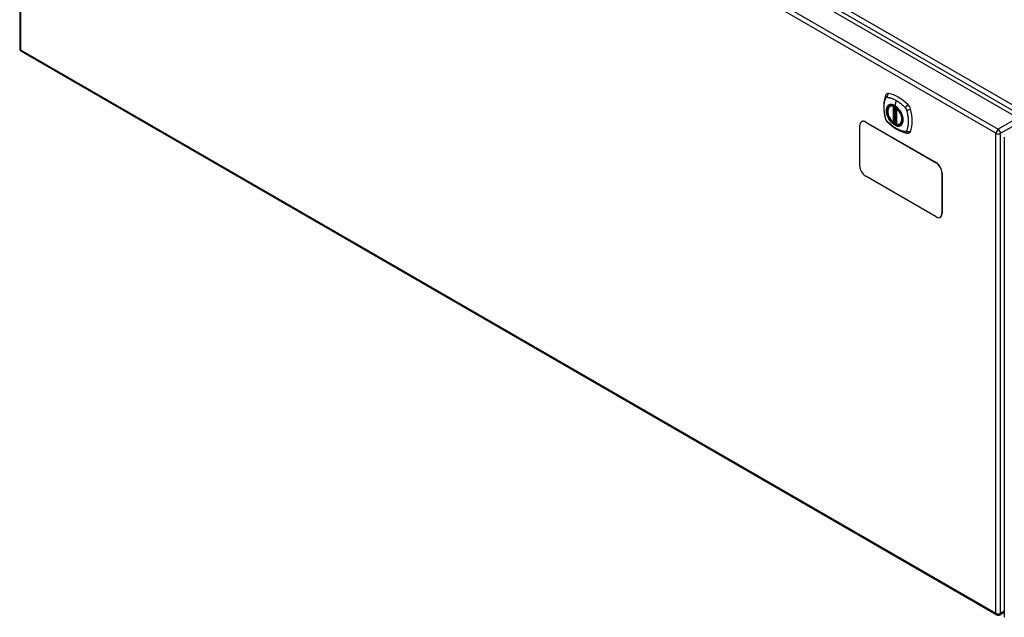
# Model space of a CAD drawing. Header units: inches. Extents: x 17 to 444, y 47 to 204.
# Tile 14 of 20: x 378 to 408, y 167 to 185. Entities that reach past the tile are written whole.
import ezdxf

# ---------------------------------------------------------------- set-up
doc = ezdxf.new("R2010")
doc.units = ezdxf.units.IN
doc.header["$MEASUREMENT"] = 0
doc.layers.add('Visible Edges(ANSI)', color=7, linetype='Continuous', lineweight=25)
doc.layers.add('Visible Tangent Edges(ANSI)', color=7, linetype='Continuous', lineweight=25)

msp = doc.modelspace()

# ---------------------------------------------------------------- linework, layer by layer
at = {"layer": 'Visible Edges(ANSI)'}
for p, q in [((379.002, 199.397), (408.421, 182.412)), ((378.312, 198.975), (378.312, 184.507)), ((378.362, 184.421), (407.781, 167.436)), ((404.56, 182.771), (404.57, 182.777)), ((404.755, 182.709), (404.755, 182.232)), ((403.653, 180.96), (403.653, 182.185)), ((403.709, 182.302), (403.705, 182.299)), ((403.83, 182.287), (405.951, 181.062)), ((403.834, 182.289), (405.955, 181.065)), ((404.686, 182.287), (404.672, 182.279)), ((404.701, 182.285), (404.699, 182.286)), ((404.755, 182.307), (404.714, 182.284)), ((404.873, 182.228), (404.883, 182.234)), ((408.011, 181.829), (408.011, 167.36)), ((405.951, 179.429), (403.83, 180.654)), ((406.128, 180.756), (406.128, 179.531)), ((406.132, 180.758), (406.132, 179.534)), ((406.08, 179.419), (406.076, 179.417)), ((407.88, 167.436), (408.011, 167.511))]:
    msp.add_line(p, q, dxfattribs=at)
at = {"layer": 'Visible Edges(ANSI)', "flags": 128}
for points in [[(404.426, 183.08), (404.418, 183.059), (404.412, 183.039), (404.407, 183.02), (404.402, 183.002), (404.398, 182.983), (404.393, 182.964), (404.386, 182.924), (404.381, 182.883), (404.377, 182.841), (404.374, 182.799), (404.373, 182.756), (404.374, 182.713), (404.376, 182.669), (404.38, 182.624), (404.386, 182.579), (404.393, 182.534), (404.401, 182.489), (404.411, 182.443), (404.416, 182.42), (404.419, 182.408), (404.423, 182.394)], [(404.464, 183.136), (404.451, 183.123), (404.441, 183.108), (404.432, 183.094), (404.426, 183.08)], [(404.658, 182.281), (404.644, 182.293), (404.631, 182.307), (404.617, 182.321), (404.605, 182.336), (404.592, 182.351), (404.58, 182.368), (404.569, 182.385), (404.558, 182.402), (404.548, 182.42), (404.539, 182.438), (404.53, 182.456), (404.523, 182.475), (404.516, 182.493), (404.509, 182.512), (404.504, 182.53), (404.5, 182.549), (404.496, 182.567), (404.494, 182.585), (404.492, 182.603), (404.492, 182.62), (404.492, 182.637), (404.493, 182.653), (404.496, 182.669), (404.499, 182.684), (404.503, 182.698), (404.508, 182.711), (404.515, 182.724), (404.522, 182.735), (404.53, 182.746), (404.539, 182.755), (404.549, 182.763), (404.56, 182.771)], [(404.812, 182.691), (404.831, 182.668), (404.849, 182.645), (404.866, 182.62), (404.881, 182.595), (404.896, 182.568), (404.908, 182.542), (404.92, 182.515), (404.93, 182.487)], [(404.423, 182.394), (404.427, 182.381), (404.432, 182.368), (404.438, 182.355), (404.445, 182.343), (404.452, 182.331), (404.46, 182.32), (404.469, 182.309), (404.479, 182.298)], [(404.479, 182.298), (404.488, 182.288), (404.498, 182.279), (404.515, 182.262), (404.549, 182.232), (404.585, 182.202), (404.62, 182.173), (404.657, 182.146), (404.693, 182.12), (404.73, 182.096), (404.768, 182.074), (404.805, 182.053), (404.843, 182.034), (404.881, 182.017), (404.919, 182.001), (404.957, 181.988), (404.995, 181.976), (405.033, 181.966), (405.053, 181.962), (405.063, 181.96), (405.074, 181.958)], [(404.699, 182.286), (404.696, 182.288), (404.693, 182.289), (404.689, 182.288), (404.686, 182.287)], [(404.873, 182.228), (404.861, 182.222), (404.848, 182.218), (404.835, 182.215), (404.821, 182.213), (404.807, 182.213), (404.793, 182.214), (404.778, 182.216), (404.763, 182.22)], [(405.074, 181.958), (405.089, 181.956), (405.106, 181.956), (405.123, 181.958), (405.142, 181.963)]]:
    msp.add_lwpolyline(points, dxfattribs=at)
at = {"layer": 'Visible Edges(ANSI)'}
for centre, radius, start, end in [((378.411, 184.507), 0.099, 180, 240), ((404.767, 182.709), 0.0118, 137.3656, 180), ((404.666, 182.289), 0.0118, 229.389, 300), ((404.708, 182.294), 0.0118, 232.1717, 300), ((404.767, 182.232), 0.0118, 180, 253.4446), ((407.83, 167.522), 0.099, 240, 300)]:
    msp.add_arc(centre, radius, start, end, dxfattribs=at)
for centre, major_axis, start_param, end_param in [((404.563, 182.99), (-0.089, 0.153), 5.825423, 6.408181), ((404.814, 181.993), (-0.64, 1.108), 5.170151, 5.825423), ((404.709, 182.495), (0.157, -0.273), 2.363977, 7.060801), ((405.065, 182.701), (0.089, -0.153), 1.113034, 2.028558), ((404.327, 182.837), (-0.64, 1.108), 3.599355, 4.254627), ((403.83, 182.083), (-0.125, 0.217), 5.497787, 7.068583), ((403.834, 182.085), (-0.125, 0.217), 5.497787, 6.283185), ((405.065, 182.121), (0.089, -0.153), 6.158189, 6.740947), ((403.83, 180.858), (-0.125, 0.217), 0.785398, 2.356194), ((405.951, 180.858), (0.125, -0.217), 0.785398, 2.356194), ((405.955, 180.861), (-0.125, 0.217), 3.926991, 5.497787), ((405.951, 179.633), (0.125, -0.217), 5.497787, 7.068583), ((405.955, 179.636), (0.125, -0.217), 0, 0.785398)]:
    msp.add_ellipse(centre, major_axis=major_axis, ratio=0.57735, start_param=start_param, end_param=end_param, dxfattribs=at)
msp.add_ellipse((404.706, 182.493), major_axis=(-0.16, 0.277), ratio=0.57735, dxfattribs=at)
at = {"layer": 'Visible Tangent Edges(ANSI)'}
for p, q in [((408.692, 182.553), (379.133, 199.619)), ((379.063, 199.498), (408.622, 182.432)), ((378.411, 199.056), (407.83, 182.071)), ((407.76, 181.95), (378.341, 198.935)), ((378.341, 198.935), (378.341, 184.466)), ((378.341, 184.466), (407.76, 167.481)), ((404.658, 182.763), (404.658, 182.285)), ((404.674, 182.763), (404.681, 182.767)), ((404.674, 182.285), (404.674, 182.763)), ((404.686, 182.765), (404.686, 182.291)), ((404.701, 182.292), (404.701, 182.757)), ((404.749, 182.94), (404.705, 182.784)), ((404.716, 182.289), (404.716, 182.748)), ((404.758, 182.227), (404.758, 182.705)), ((408.421, 182.412), (407.83, 182.071)), ((403.83, 182.287), (403.834, 182.289)), ((404.686, 182.291), (404.674, 182.285)), ((404.755, 182.311), (404.716, 182.289)), ((407.9, 181.95), (408.491, 182.29)), ((407.76, 167.481), (407.76, 181.95)), ((407.9, 167.481), (407.9, 181.95)), ((405.955, 181.065), (405.951, 181.062)), ((406.128, 180.756), (406.132, 180.758)), ((406.132, 179.534), (406.128, 179.531)), ((408.011, 167.545), (407.9, 167.481))]:
    msp.add_line(p, q, dxfattribs=at)
at = {"layer": 'Visible Tangent Edges(ANSI)', "flags": 128}
for points in [[(404.436, 182.38), (404.427, 182.413), (404.419, 182.443), (404.413, 182.472), (404.407, 182.502), (404.401, 182.531), (404.397, 182.56), (404.393, 182.589), (404.389, 182.618), (404.387, 182.646), (404.385, 182.674), (404.384, 182.702), (404.383, 182.729), (404.384, 182.756), (404.385, 182.782), (404.387, 182.808), (404.389, 182.833), (404.393, 182.857), (404.397, 182.881), (404.401, 182.905), (404.407, 182.928), (404.413, 182.95), (404.419, 182.972), (404.427, 182.993), (404.436, 183.014)], [(404.436, 183.014), (404.437, 183.015), (404.437, 183.016), (404.438, 183.017), (404.438, 183.018), (404.439, 183.019), (404.44, 183.019), (404.44, 183.02), (404.441, 183.021), (404.441, 183.022), (404.442, 183.022), (404.442, 183.023), (404.443, 183.024), (404.444, 183.024), (404.444, 183.025), (404.445, 183.026), (404.446, 183.026), (404.446, 183.027), (404.447, 183.027), (404.448, 183.028), (404.449, 183.029), (404.449, 183.029), (404.45, 183.03), (404.451, 183.03), (404.452, 183.03)], [(404.452, 183.03), (404.452, 183.031), (404.453, 183.031), (404.454, 183.032), (404.455, 183.032), (404.456, 183.032), (404.456, 183.033), (404.457, 183.033), (404.458, 183.033), (404.459, 183.034), (404.46, 183.034), (404.461, 183.034), (404.462, 183.034), (404.462, 183.035), (404.463, 183.035), (404.464, 183.035), (404.465, 183.035), (404.466, 183.035), (404.467, 183.035), (404.468, 183.035), (404.469, 183.035), (404.47, 183.035), (404.471, 183.035), (404.472, 183.035), (404.473, 183.035)], [(404.473, 183.035), (404.486, 183.035), (404.497, 183.033), (404.508, 183.031), (404.519, 183.029), (404.53, 183.027), (404.541, 183.024), (404.552, 183.021), (404.563, 183.018), (404.575, 183.015), (404.586, 183.012), (404.598, 183.008), (404.609, 183.004), (404.621, 183), (404.632, 182.996), (404.644, 182.991), (404.655, 182.986), (404.667, 182.981), (404.679, 182.976), (404.69, 182.971), (404.702, 182.965), (404.714, 182.959), (404.725, 182.953), (404.737, 182.947), (404.749, 182.94)], [(404.51, 182.791), (404.501, 182.783), (404.493, 182.774), (404.486, 182.764), (404.479, 182.753), (404.473, 182.741), (404.467, 182.728), (404.463, 182.715), (404.459, 182.701), (404.456, 182.687), (404.454, 182.671), (404.453, 182.655), (404.452, 182.638), (404.453, 182.621), (404.454, 182.604), (404.456, 182.586), (404.459, 182.568), (404.463, 182.549), (404.467, 182.531), (404.473, 182.512), (404.479, 182.493), (404.486, 182.474), (404.493, 182.456), (404.501, 182.437), (404.51, 182.419)], [(404.93, 182.487), (404.948, 182.419), (404.954, 182.354), (404.949, 182.295), (404.933, 182.245), (404.906, 182.207), (404.871, 182.182), (404.827, 182.172), (404.778, 182.176), (404.726, 182.195), (404.672, 182.227), (404.62, 182.272), (404.572, 182.327), (404.53, 182.389), (404.496, 182.456), (404.472, 182.525), (404.459, 182.593), (404.457, 182.656), (404.466, 182.711), (404.486, 182.757), (404.516, 182.79), (404.555, 182.809), (404.601, 182.814), (404.652, 182.805), (404.705, 182.781)], [(404.544, 182.81), (404.542, 182.809), (404.541, 182.809), (404.539, 182.808), (404.538, 182.807), (404.536, 182.807), (404.535, 182.806), (404.533, 182.805), (404.532, 182.805), (404.53, 182.804), (404.529, 182.803), (404.527, 182.802), (404.526, 182.801), (404.525, 182.801), (404.523, 182.8), (404.522, 182.799), (404.521, 182.798), (404.519, 182.797), (404.518, 182.796), (404.517, 182.795), (404.515, 182.794), (404.514, 182.794), (404.513, 182.793), (404.512, 182.792), (404.51, 182.791)], [(404.705, 182.784), (404.697, 182.788), (404.69, 182.792), (404.683, 182.796), (404.676, 182.799), (404.668, 182.802), (404.661, 182.805), (404.654, 182.807), (404.647, 182.81), (404.64, 182.812), (404.633, 182.813), (404.626, 182.815), (404.619, 182.816), (404.612, 182.817), (404.605, 182.818), (404.599, 182.818), (404.592, 182.818), (404.586, 182.818), (404.579, 182.818), (404.573, 182.817), (404.567, 182.816), (404.561, 182.815), (404.555, 182.814), (404.549, 182.812), (404.544, 182.81)], [(404.865, 182.624), (404.86, 182.632), (404.854, 182.641), (404.848, 182.649), (404.842, 182.657), (404.836, 182.666), (404.83, 182.673), (404.823, 182.681), (404.817, 182.689), (404.81, 182.696), (404.804, 182.703), (404.797, 182.711), (404.79, 182.717), (404.783, 182.724), (404.776, 182.731), (404.769, 182.737), (404.762, 182.743), (404.755, 182.749), (404.748, 182.755), (404.741, 182.76), (404.734, 182.765), (404.726, 182.771), (404.719, 182.775), (404.712, 182.78), (404.705, 182.784)], [(404.705, 182.781), (404.71, 182.778), (404.714, 182.775), (404.719, 182.772), (404.724, 182.769), (404.728, 182.766), (404.733, 182.763), (404.737, 182.76), (404.742, 182.756), (404.747, 182.753), (404.751, 182.749), (404.756, 182.745), (404.76, 182.742), (404.765, 182.738), (404.769, 182.734), (404.774, 182.73), (404.778, 182.726), (404.782, 182.722), (404.787, 182.717), (404.791, 182.713), (404.796, 182.709), (404.8, 182.704), (404.804, 182.7), (404.808, 182.695), (404.812, 182.691)], [(404.749, 182.94), (404.76, 182.933), (404.772, 182.926), (404.784, 182.919), (404.795, 182.911), (404.807, 182.903), (404.818, 182.895), (404.83, 182.887), (404.842, 182.879), (404.853, 182.87), (404.864, 182.862), (404.876, 182.853), (404.887, 182.844), (404.899, 182.834), (404.91, 182.825), (404.921, 182.815), (404.932, 182.805), (404.944, 182.795), (404.955, 182.785), (404.966, 182.775), (404.977, 182.764), (404.988, 182.754), (404.999, 182.743), (405.01, 182.732), (405.022, 182.718)], [(405.022, 182.718), (405.024, 182.716), (405.026, 182.714), (405.028, 182.711), (405.03, 182.709), (405.032, 182.706), (405.034, 182.704), (405.035, 182.702), (405.037, 182.699), (405.039, 182.696), (405.041, 182.694), (405.042, 182.691), (405.044, 182.689), (405.045, 182.686), (405.047, 182.683), (405.048, 182.68), (405.05, 182.678), (405.051, 182.675), (405.052, 182.672), (405.053, 182.669), (405.054, 182.667), (405.056, 182.664), (405.057, 182.661), (405.058, 182.658), (405.059, 182.655)], [(405.059, 182.655), (405.068, 182.622), (405.076, 182.593), (405.083, 182.563), (405.089, 182.534), (405.095, 182.504), (405.1, 182.475), (405.104, 182.447), (405.108, 182.418), (405.11, 182.39), (405.112, 182.362), (405.113, 182.334), (405.114, 182.307), (405.113, 182.28), (405.112, 182.254), (405.11, 182.228), (405.108, 182.203), (405.104, 182.178), (405.1, 182.154), (405.095, 182.131), (405.089, 182.108), (405.083, 182.085), (405.076, 182.064), (405.068, 182.042), (405.059, 182.021)], [(404.473, 182.317), (404.471, 182.319), (404.469, 182.322), (404.467, 182.324), (404.465, 182.326), (404.463, 182.329), (404.462, 182.331), (404.46, 182.334), (404.458, 182.336), (404.456, 182.339), (404.455, 182.341), (404.453, 182.344), (404.452, 182.347), (404.45, 182.349), (404.449, 182.352), (404.447, 182.355), (404.446, 182.357), (404.444, 182.36), (404.443, 182.363), (404.442, 182.366), (404.441, 182.369), (404.44, 182.371), (404.438, 182.374), (404.437, 182.377), (404.436, 182.38)], [(404.51, 182.419), (404.512, 182.416), (404.513, 182.414), (404.514, 182.412), (404.515, 182.409), (404.517, 182.407), (404.518, 182.404), (404.519, 182.402), (404.521, 182.399), (404.522, 182.397), (404.523, 182.394), (404.525, 182.392), (404.526, 182.39), (404.527, 182.387), (404.529, 182.385), (404.53, 182.382), (404.532, 182.38), (404.533, 182.378), (404.535, 182.375), (404.536, 182.373), (404.538, 182.371), (404.539, 182.368), (404.541, 182.366), (404.542, 182.364), (404.544, 182.361)], [(404.544, 182.361), (404.555, 182.344), (404.567, 182.328), (404.579, 182.312), (404.592, 182.297), (404.605, 182.282), (404.619, 182.268), (404.633, 182.255), (404.647, 182.242), (404.661, 182.231), (404.676, 182.22), (404.69, 182.21), (404.705, 182.201), (404.719, 182.193), (404.734, 182.187), (404.748, 182.181), (404.762, 182.176), (404.776, 182.172), (404.79, 182.169), (404.804, 182.168), (404.817, 182.167), (404.83, 182.168), (404.842, 182.169), (404.854, 182.172), (404.865, 182.176)], [(404.899, 182.566), (404.897, 182.569), (404.896, 182.571), (404.895, 182.574), (404.894, 182.576), (404.892, 182.579), (404.891, 182.581), (404.89, 182.583), (404.888, 182.586), (404.887, 182.588), (404.886, 182.591), (404.884, 182.593), (404.883, 182.596), (404.881, 182.598), (404.88, 182.6), (404.879, 182.603), (404.877, 182.605), (404.876, 182.607), (404.874, 182.61), (404.873, 182.612), (404.871, 182.615), (404.87, 182.617), (404.868, 182.619), (404.867, 182.622), (404.865, 182.624)], [(404.899, 182.195), (404.908, 182.203), (404.916, 182.212), (404.923, 182.222), (404.93, 182.233), (404.937, 182.244), (404.942, 182.257), (404.947, 182.27), (404.95, 182.284), (404.953, 182.299), (404.955, 182.314), (404.957, 182.33), (404.957, 182.347), (404.957, 182.364), (404.955, 182.382), (404.953, 182.4), (404.95, 182.418), (404.946, 182.436), (404.942, 182.455), (404.937, 182.473), (404.93, 182.492), (404.923, 182.511), (404.916, 182.53), (404.908, 182.548), (404.899, 182.566)], [(405.022, 182), (404.999, 182.002), (404.977, 182.006), (404.955, 182.011), (404.932, 182.017), (404.91, 182.024), (404.887, 182.032), (404.865, 182.04), (404.842, 182.049), (404.819, 182.06), (404.795, 182.071), (404.772, 182.083), (404.749, 182.096), (404.725, 182.11), (404.702, 182.125), (404.679, 182.141), (404.655, 182.157), (404.632, 182.174), (404.609, 182.192), (404.586, 182.211), (404.563, 182.23), (404.541, 182.25), (404.519, 182.271), (404.497, 182.292), (404.473, 182.317)], [(404.686, 182.29), (404.686, 182.289), (404.686, 182.289), (404.686, 182.289), (404.685, 182.289), (404.685, 182.289), (404.685, 182.288), (404.685, 182.288), (404.685, 182.288), (404.685, 182.288), (404.685, 182.288), (404.685, 182.288), (404.685, 182.288), (404.685, 182.288), (404.685, 182.288), (404.685, 182.287), (404.685, 182.287), (404.685, 182.287), (404.685, 182.287), (404.685, 182.287), (404.685, 182.287), (404.686, 182.287), (404.686, 182.287), (404.686, 182.287), (404.686, 182.287)], [(404.686, 182.291), (404.686, 182.291), (404.686, 182.291), (404.686, 182.291), (404.686, 182.291), (404.686, 182.291), (404.686, 182.291), (404.686, 182.291), (404.686, 182.291), (404.686, 182.291), (404.686, 182.291), (404.686, 182.29), (404.686, 182.29), (404.686, 182.29), (404.686, 182.29), (404.686, 182.29), (404.686, 182.29), (404.686, 182.29), (404.686, 182.29), (404.686, 182.29), (404.686, 182.29), (404.686, 182.29), (404.686, 182.29), (404.686, 182.29), (404.686, 182.29)], [(404.686, 182.287), (404.686, 182.287), (404.686, 182.287), (404.686, 182.287), (404.686, 182.287), (404.686, 182.287), (404.686, 182.287), (404.686, 182.287), (404.686, 182.287), (404.686, 182.287), (404.686, 182.287), (404.686, 182.287), (404.686, 182.287), (404.686, 182.287), (404.686, 182.287), (404.686, 182.287), (404.686, 182.287), (404.686, 182.287), (404.686, 182.287), (404.686, 182.287), (404.686, 182.287), (404.686, 182.287), (404.686, 182.287), (404.686, 182.287), (404.686, 182.287)], [(404.699, 182.286), (404.699, 182.286), (404.699, 182.286), (404.699, 182.286), (404.699, 182.286), (404.699, 182.286), (404.699, 182.286), (404.699, 182.286), (404.699, 182.286), (404.699, 182.286), (404.699, 182.286), (404.699, 182.286), (404.699, 182.286), (404.699, 182.286), (404.699, 182.286), (404.7, 182.286), (404.7, 182.286), (404.7, 182.286), (404.7, 182.286), (404.7, 182.286), (404.7, 182.286), (404.7, 182.286), (404.7, 182.286), (404.7, 182.286), (404.7, 182.286)], [(404.7, 182.286), (404.7, 182.286), (404.7, 182.286), (404.7, 182.286), (404.7, 182.286), (404.7, 182.286), (404.7, 182.286), (404.7, 182.286), (404.7, 182.286), (404.7, 182.286), (404.7, 182.286), (404.7, 182.287), (404.7, 182.287), (404.7, 182.287), (404.7, 182.287), (404.701, 182.287), (404.701, 182.287), (404.701, 182.287), (404.701, 182.288), (404.701, 182.288), (404.701, 182.288), (404.701, 182.288), (404.701, 182.288), (404.701, 182.288), (404.701, 182.289)], [(404.701, 182.289), (404.701, 182.289), (404.701, 182.289), (404.701, 182.289), (404.701, 182.289), (404.701, 182.289), (404.701, 182.289), (404.701, 182.29), (404.701, 182.29), (404.701, 182.29), (404.701, 182.29), (404.701, 182.29), (404.701, 182.29), (404.701, 182.29), (404.701, 182.291), (404.701, 182.291), (404.701, 182.291), (404.701, 182.291), (404.701, 182.291), (404.701, 182.291), (404.701, 182.291), (404.701, 182.292), (404.701, 182.292), (404.701, 182.292), (404.701, 182.292)], [(404.865, 182.176), (404.867, 182.176), (404.868, 182.177), (404.87, 182.177), (404.871, 182.178), (404.873, 182.179), (404.874, 182.179), (404.876, 182.18), (404.877, 182.181), (404.879, 182.181), (404.88, 182.182), (404.881, 182.183), (404.883, 182.184), (404.884, 182.185), (404.885, 182.185), (404.887, 182.186), (404.888, 182.187), (404.89, 182.188), (404.891, 182.189), (404.892, 182.19), (404.893, 182.191), (404.895, 182.192), (404.896, 182.193), (404.897, 182.194), (404.899, 182.195)], [(405.059, 182.021), (405.058, 182.019), (405.057, 182.017), (405.056, 182.016), (405.055, 182.014), (405.053, 182.013), (405.052, 182.011), (405.051, 182.01), (405.05, 182.009), (405.048, 182.008), (405.047, 182.007), (405.045, 182.006), (405.044, 182.005), (405.042, 182.004), (405.041, 182.003), (405.039, 182.002), (405.037, 182.002), (405.036, 182.001), (405.034, 182.001), (405.032, 182), (405.03, 182), (405.028, 182), (405.026, 182), (405.024, 182), (405.022, 182)]]:
    msp.add_lwpolyline(points, dxfattribs=at)
at = {"layer": 'Visible Tangent Edges(ANSI)'}
for centre, major_axis, ratio, start_param, end_param in [((378.411, 184.507), (-0.099, 0), 0.57735, 0, 0.785398), ((378.411, 184.507), (-0.0495, -0.0857), 0.57735, 5.497787, 6.283185), ((404.537, 183.038), (-0.11, 0.042), 0.704518, 0, 0.765179), ((404.563, 183.053), (0.027, 0.115), 0.753705, 0.761071, 1.898341), ((404.708, 182.495), (-0.173, 0.3), 0.57735, 5.055237, 10.652726), ((404.708, 182.495), (-0.151, 0.261), 0.57735, 5.735752, 8.401415), ((404.716, 182.499), (-0.156, 0.271), 0.57735, 6.166197, 6.283185), ((404.666, 182.767), (-0.0034, -0.0113), 0.697177, 4.264021, 5.346931), ((404.666, 182.767), (-0.0118, 0), 0.57735, 0.785398, 2.356194), ((404.666, 182.767), (0.0059, -0.0102), 0.57735, 0.785398, 1.517295), ((404.708, 182.785), (-0.00246, -0.00426), 0.57735, 5.126896, 6.141288), ((404.767, 182.709), (-0.0118, 0), 0.57735, 0, 0.785398), ((404.767, 182.709), (0.00769, 0.00897), 0.424984, 1.537927, 2.449935), ((404.708, 182.495), (0.151, -0.261), 0.57735, 5.735752, 8.401415), ((405.093, 182.748), (0.0787, 0.088), 0.341266, 1.05898, 2.19625), ((405.12, 182.701), (0.116, 0.024), 0.341266, 4.086935, 5.224206), ((404.537, 182.427), (-0.114, -0.032), 0.390453, 0, 0.392125), ((404.563, 182.38), (-0.0849, -0.0822), 0.390453, 5.89106, 6.283185), ((404.666, 182.289), (-0.00769, -0.00897), 0.424984, 5.591528, 6.283185), ((404.666, 182.289), (0.0118, 0), 0.57735, 3.926991, 5.497787), ((404.666, 182.289), (0.0059, -0.0102), 0.57735, 0, 0.785398), ((404.694, 182.286), (-0.0118, 0), 0.57735, 4.088863, 5.497787), ((404.694, 182.283), (-0.0116, 0.0022), 0.653911, 4.189362, 5.615943), ((404.692, 182.277), (-0.0092, 0.00741), 0.983841, 4.634609, 5.950564), ((404.708, 182.294), (-0.00724, -0.00933), 0.470841, 6.079443, 6.283185), ((404.708, 182.294), (0.0118, 0), 0.57735, 4.073452, 5.497787), ((404.708, 182.294), (0.0059, -0.0102), 0.57735, 0, 0.785398), ((404.767, 182.232), (-0.0118, 0), 0.57735, 0, 0.785398), ((404.767, 182.232), (-0.0034, -0.0113), 0.697177, 5.346931, 6.283185), ((404.716, 182.499), (0.156, -0.271), 0.57735, 0, 0.116988), ((407.83, 181.99), (0.0495, 0.0857), 0.57735, 0.785398, 2.356194), ((407.83, 181.99), (-0.0495, 0.0857), 0.57735, 3.926991, 5.497787), ((405.093, 182.075), (-0.019, -0.117), 0.704518, 5.518007, 6.283185), ((405.12, 182.09), (0.113, -0.035), 0.753705, 4.384844, 5.522115), ((407.83, 181.99), (-0.099, 0), 0.57735, 0.785398, 2.356194), ((407.83, 167.522), (-0.0495, -0.0857), 0.57735, 5.497787, 6.283185), ((407.83, 167.522), (0.099, 0), 0.57735, 3.926991, 5.497787), ((407.83, 167.522), (0.0495, -0.0857), 0.57735, 0, 0.785398)]:
    msp.add_ellipse(centre, major_axis=major_axis, ratio=ratio, start_param=start_param, end_param=end_param, dxfattribs=at)
for centre, major_axis in [((404.709, 182.495), (0.171, -0.296)), ((404.706, 182.493), (-0.163, 0.282)), ((404.706, 182.493), (0.162, -0.281))]:
    msp.add_ellipse(centre, major_axis=major_axis, ratio=0.57735, dxfattribs=at)

doc.saveas('drawing.dxf')
